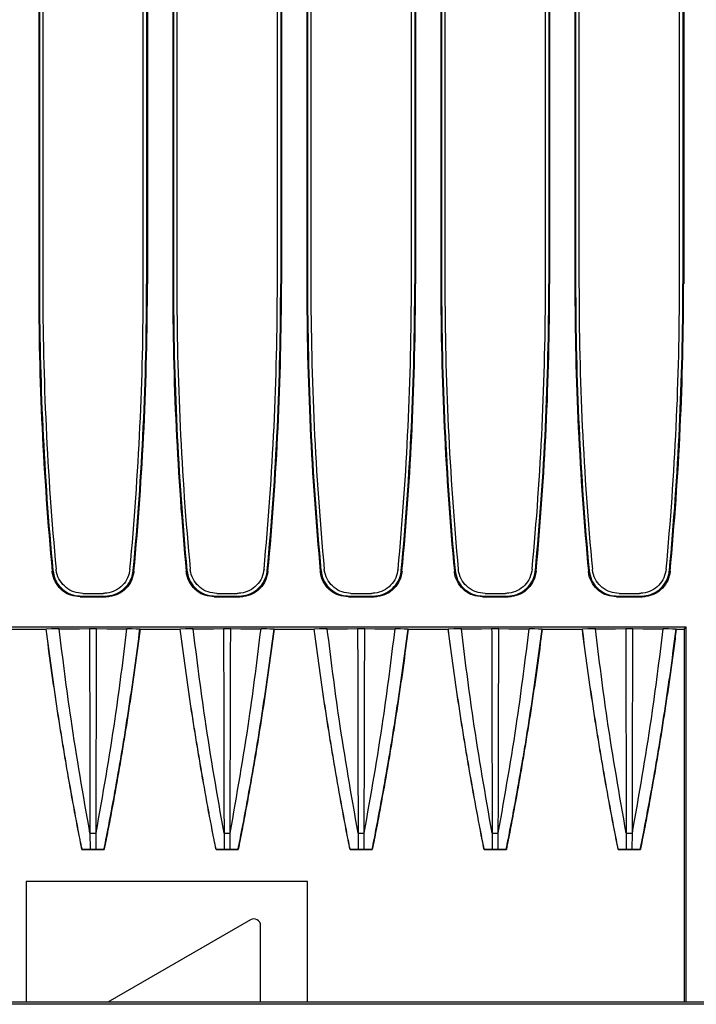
# Model space of a CAD drawing. Header units: millimetres. Extents: x 25 to 1935, y 715 to 2336.
# Tile 206 of 252: x 1725 to 1735, y 908 to 923. Entities that reach past the tile are written whole.
import ezdxf

# ---------------------------------------------------------------- set-up
doc = ezdxf.new("R2010")
doc.units = ezdxf.units.MM
doc.header["$LTSCALE"] = 2
doc.layers.get('0').update_dxf_attribs({"color": 2})

msp = doc.modelspace()

# ---------------------------------------------------------------- linework, layer by layer
at = {"color": 2, "linetype": 'Continuous', "lineweight": 30}
for p, q in [((1725.202, 937.272), (1725.202, 918.637)), ((1725.213, 937.26), (1725.213, 918.637)), ((1725.263, 937.22), (1725.263, 918.637)), ((1726.763, 918.637), (1726.763, 937.22)), ((1726.813, 937.26), (1726.813, 918.637)), ((1726.825, 937.272), (1726.825, 918.637)), ((1727.202, 937.272), (1727.202, 918.637)), ((1727.213, 937.26), (1727.213, 918.637)), ((1727.263, 937.22), (1727.263, 918.637)), ((1728.763, 918.637), (1728.763, 937.22)), ((1728.813, 937.26), (1728.813, 918.637)), ((1728.825, 937.272), (1728.825, 918.637)), ((1729.202, 937.272), (1729.202, 918.637)), ((1729.213, 937.26), (1729.213, 918.637)), ((1729.263, 937.22), (1729.263, 918.637)), ((1730.763, 918.637), (1730.763, 937.22)), ((1730.813, 937.26), (1730.813, 918.637)), ((1730.825, 937.272), (1730.825, 918.637)), ((1731.202, 937.272), (1731.202, 918.637)), ((1731.213, 937.26), (1731.213, 918.637)), ((1731.263, 937.22), (1731.263, 918.637)), ((1732.763, 918.637), (1732.763, 937.22)), ((1732.813, 937.26), (1732.813, 918.637)), ((1732.825, 937.272), (1732.825, 918.637)), ((1733.202, 937.272), (1733.202, 918.637)), ((1733.213, 937.26), (1733.213, 918.637)), ((1733.263, 937.22), (1733.263, 918.637)), ((1734.763, 918.637), (1734.763, 937.22)), ((1734.813, 937.26), (1734.813, 918.637)), ((1734.825, 937.272), (1734.825, 918.637)), ((1725.202, 918.637), (1725.213, 918.637)), ((1726.825, 918.637), (1726.813, 918.637)), ((1727.202, 918.637), (1727.213, 918.637)), ((1728.825, 918.637), (1728.813, 918.637)), ((1729.202, 918.637), (1729.213, 918.637)), ((1730.825, 918.637), (1730.813, 918.637)), ((1731.202, 918.637), (1731.213, 918.637)), ((1732.825, 918.637), (1732.813, 918.637)), ((1733.202, 918.637), (1733.213, 918.637)), ((1734.825, 918.637), (1734.813, 918.637)), ((1725.404, 914.349), (1725.414, 914.361)), ((1726.612, 914.361), (1726.623, 914.349)), ((1727.404, 914.349), (1727.414, 914.361)), ((1728.612, 914.361), (1728.623, 914.349)), ((1729.404, 914.349), (1729.414, 914.361)), ((1730.612, 914.361), (1730.623, 914.349)), ((1731.404, 914.349), (1731.414, 914.361)), ((1732.612, 914.361), (1732.623, 914.349)), ((1733.404, 914.349), (1733.414, 914.361)), ((1734.612, 914.361), (1734.623, 914.349)), ((1725.822, 913.969), (1726.205, 913.969)), ((1725.832, 913.98), (1726.194, 913.98)), ((1725.861, 914.02), (1726.165, 914.02)), ((1727.822, 913.969), (1728.205, 913.969)), ((1727.832, 913.98), (1728.194, 913.98)), ((1727.861, 914.02), (1728.165, 914.02)), ((1729.822, 913.969), (1730.205, 913.969)), ((1729.832, 913.98), (1730.194, 913.98)), ((1729.861, 914.02), (1730.165, 914.02)), ((1731.822, 913.969), (1732.205, 913.969)), ((1731.832, 913.98), (1732.194, 913.98)), ((1731.861, 914.02), (1732.165, 914.02)), ((1733.822, 913.969), (1734.205, 913.969)), ((1733.832, 913.98), (1734.194, 913.98)), ((1733.861, 914.02), (1734.165, 914.02)), ((1719.163, 913.52), (1734.863, 913.52)), ((1734.83, 913.487), (1734.863, 913.52)), ((1734.863, 907.92), (1734.863, 913.52)), ((1724.714, 913.487), (1725.313, 913.487)), ((1725.314, 913.488), (1725.313, 913.487)), ((1726.714, 913.487), (1726.713, 913.488)), ((1726.714, 913.487), (1727.313, 913.487)), ((1727.314, 913.488), (1727.313, 913.487)), ((1728.714, 913.487), (1728.713, 913.488)), ((1728.714, 913.487), (1729.313, 913.487)), ((1729.314, 913.488), (1729.313, 913.487)), ((1730.714, 913.487), (1730.713, 913.488)), ((1730.714, 913.487), (1731.313, 913.487)), ((1731.314, 913.488), (1731.313, 913.487)), ((1732.714, 913.487), (1732.713, 913.488)), ((1732.714, 913.487), (1733.313, 913.487)), ((1733.314, 913.488), (1733.313, 913.487)), ((1734.714, 913.487), (1734.713, 913.488)), ((1734.714, 913.487), (1734.83, 913.487)), ((1734.83, 913.487), (1734.83, 907.92)), ((1725.967, 910.444), (1725.968, 910.203)), ((1726.058, 910.203), (1726.059, 910.444)), ((1727.967, 910.444), (1727.968, 910.203)), ((1728.058, 910.203), (1728.059, 910.444)), ((1729.967, 910.444), (1729.968, 910.203)), ((1730.058, 910.203), (1730.059, 910.444)), ((1731.967, 910.444), (1731.968, 910.203)), ((1732.058, 910.203), (1732.059, 910.444)), ((1733.967, 910.444), (1733.968, 910.203)), ((1734.058, 910.203), (1734.059, 910.444)), ((1725.848, 910.2), (1725.849, 910.202)), ((1725.848, 910.2), (1726.179, 910.2)), ((1726.178, 910.202), (1726.179, 910.2)), ((1727.848, 910.2), (1727.849, 910.202)), ((1727.848, 910.2), (1728.179, 910.2)), ((1728.178, 910.202), (1728.179, 910.2)), ((1729.848, 910.2), (1729.849, 910.202)), ((1729.848, 910.2), (1730.179, 910.2)), ((1730.178, 910.202), (1730.179, 910.2)), ((1731.848, 910.2), (1731.849, 910.202)), ((1731.848, 910.2), (1732.179, 910.2)), ((1732.178, 910.202), (1732.179, 910.2)), ((1733.848, 910.2), (1733.849, 910.202)), ((1733.848, 910.2), (1734.179, 910.2)), ((1734.178, 910.202), (1734.179, 910.2)), ((1729.213, 909.72), (1725.013, 909.72)), ((1725.013, 909.72), (1725.013, 907.92)), ((1729.213, 907.92), (1729.213, 909.72)), ((1728.363, 909.15), (1726.233, 907.92)), ((1728.513, 907.92), (1728.513, 909.064)), ((1766.213, 907.889), (1659.814, 907.889)), ((1766.199, 907.92), (1659.827, 907.92))]:
    msp.add_line(p, q, dxfattribs=at)
at = {"color": 2, "linetype": 'Continuous', "lineweight": 30, "flags": 128}
for points in [[(1725.832, 913.98), (1725.827, 913.975), (1725.822, 913.969)], [(1726.205, 913.969), (1726.199, 913.975), (1726.194, 913.98)], [(1727.832, 913.98), (1727.827, 913.975), (1727.822, 913.969)], [(1728.205, 913.969), (1728.199, 913.975), (1728.194, 913.98)], [(1729.832, 913.98), (1729.827, 913.975), (1729.822, 913.969)], [(1730.205, 913.969), (1730.199, 913.975), (1730.194, 913.98)], [(1731.832, 913.98), (1731.827, 913.975), (1731.822, 913.969)], [(1732.205, 913.969), (1732.199, 913.975), (1732.194, 913.98)], [(1733.832, 913.98), (1733.827, 913.975), (1733.822, 913.969)], [(1734.205, 913.969), (1734.199, 913.975), (1734.194, 913.98)], [(1725.508, 913.49), (1725.451, 913.489), (1725.394, 913.489), (1725.314, 913.488)], [(1725.508, 913.49), (1725.658, 913.492), (1725.809, 913.493), (1725.96, 913.495)], [(1726.067, 913.495), (1726.217, 913.493), (1726.368, 913.492), (1726.519, 913.49)], [(1726.713, 913.488), (1726.656, 913.488), (1726.599, 913.489), (1726.519, 913.49)], [(1727.508, 913.49), (1727.451, 913.489), (1727.394, 913.489), (1727.314, 913.488)], [(1727.508, 913.49), (1727.658, 913.492), (1727.809, 913.493), (1727.96, 913.495)], [(1728.067, 913.495), (1728.217, 913.493), (1728.368, 913.492), (1728.519, 913.49)], [(1728.713, 913.488), (1728.656, 913.488), (1728.599, 913.489), (1728.519, 913.49)], [(1729.508, 913.49), (1729.451, 913.489), (1729.394, 913.489), (1729.314, 913.488)], [(1729.508, 913.49), (1729.658, 913.492), (1729.809, 913.493), (1729.96, 913.495)], [(1730.067, 913.495), (1730.217, 913.493), (1730.368, 913.492), (1730.519, 913.49)], [(1730.713, 913.488), (1730.656, 913.488), (1730.599, 913.489), (1730.519, 913.49)], [(1731.508, 913.49), (1731.451, 913.489), (1731.394, 913.489), (1731.314, 913.488)], [(1731.508, 913.49), (1731.658, 913.492), (1731.809, 913.493), (1731.96, 913.495)], [(1732.067, 913.495), (1732.217, 913.493), (1732.368, 913.492), (1732.519, 913.49)], [(1732.713, 913.488), (1732.656, 913.488), (1732.599, 913.489), (1732.519, 913.49)], [(1733.508, 913.49), (1733.451, 913.489), (1733.394, 913.489), (1733.314, 913.488)], [(1733.508, 913.49), (1733.658, 913.492), (1733.809, 913.493), (1733.96, 913.495)], [(1734.067, 913.495), (1734.217, 913.493), (1734.368, 913.492), (1734.519, 913.49)], [(1734.713, 913.488), (1734.656, 913.488), (1734.599, 913.489), (1734.519, 913.49)], [(1725.849, 910.202), (1725.908, 910.202), (1725.968, 910.203)], [(1726.058, 910.203), (1726.118, 910.202), (1726.178, 910.202)], [(1727.849, 910.202), (1727.908, 910.202), (1727.968, 910.203)], [(1728.058, 910.203), (1728.118, 910.202), (1728.178, 910.202)], [(1729.849, 910.202), (1729.908, 910.202), (1729.968, 910.203)], [(1730.058, 910.203), (1730.118, 910.202), (1730.178, 910.202)], [(1731.849, 910.202), (1731.908, 910.202), (1731.968, 910.203)], [(1732.058, 910.203), (1732.118, 910.202), (1732.178, 910.202)], [(1733.849, 910.202), (1733.908, 910.202), (1733.968, 910.203)], [(1734.058, 910.203), (1734.118, 910.202), (1734.178, 910.202)]]:
    msp.add_lwpolyline(points, dxfattribs=at)
at = {"color": 2, "linetype": 'Continuous', "lineweight": 30}
for centre, radius, start, end in [((1770.813, 918.637), 45.611, 180, 185.3934), ((1770.813, 918.637), 45.6, 180, 185.3802), ((1770.813, 918.637), 45.55, 180, 185.3582), ((1681.213, 918.637), 45.55, 354.6418, 0), ((1681.213, 918.637), 45.6, 354.6198, 0), ((1681.213, 918.637), 45.611, 354.6066, 0), ((1772.813, 918.637), 45.611, 180, 185.3934), ((1772.813, 918.637), 45.6, 180, 185.3802), ((1772.813, 918.637), 45.55, 180, 185.3582), ((1683.213, 918.637), 45.55, 354.6418, 0), ((1683.213, 918.637), 45.6, 354.6198, 0), ((1683.213, 918.637), 45.611, 354.6066, 0), ((1774.813, 918.637), 45.611, 180, 185.3934), ((1774.813, 918.637), 45.6, 180, 185.3802), ((1774.813, 918.637), 45.55, 180, 185.3582), ((1685.213, 918.637), 45.55, 354.6418, 0), ((1685.213, 918.637), 45.6, 354.6198, 0), ((1685.213, 918.637), 45.611, 354.6066, 0), ((1776.813, 918.637), 45.611, 180, 185.3934), ((1776.813, 918.637), 45.6, 180, 185.3802), ((1776.813, 918.637), 45.55, 180, 185.3582), ((1687.213, 918.637), 45.55, 354.6418, 0), ((1687.213, 918.637), 45.6, 354.6198, 0), ((1687.213, 918.637), 45.611, 354.6066, 0), ((1778.813, 918.637), 45.611, 180, 185.3934), ((1778.813, 918.637), 45.6, 180, 185.3802), ((1778.813, 918.637), 45.55, 180, 185.3582), ((1689.213, 918.637), 45.55, 354.6418, 0), ((1689.213, 918.637), 45.6, 354.6198, 0), ((1689.213, 918.637), 45.611, 354.6066, 0), ((1728.413, 909.064), 0.1, 0, 120)]:
    msp.add_arc(centre, radius, start, end, dxfattribs=at)
for points, knots in [([(1725.822, 913.969), (1725.774, 913.974), (1725.68, 913.983), (1725.554, 914.055), (1725.459, 914.162), (1725.415, 914.268), (1725.406, 914.332), (1725.404, 914.349)], [0, 0, 0, 0, 0.228399, 0.456799, 0.685167, 0.913525, 1, 1, 1, 1]), ([(1725.414, 914.361), (1725.423, 914.314), (1725.441, 914.221), (1725.525, 914.103), (1725.64, 914.018), (1725.749, 913.984), (1725.814, 913.981), (1725.832, 913.98)], [0, 0, 0, 0, 0.228363, 0.456727, 0.685059, 0.913382, 1, 1, 1, 1]), ([(1725.861, 914.02), (1725.816, 914.025), (1725.726, 914.034), (1725.606, 914.103), (1725.515, 914.204), (1725.473, 914.305), (1725.464, 914.366), (1725.462, 914.383)], [0, 0, 0, 0, 0.22861, 0.457225, 0.685714, 0.913942, 1, 1, 1, 1]), ([(1726.564, 914.383), (1726.555, 914.339), (1726.538, 914.25), (1726.458, 914.137), (1726.349, 914.057), (1726.245, 914.024), (1726.183, 914.021), (1726.165, 914.02)], [0, 0, 0, 0, 0.227964, 0.455923, 0.684031, 0.912408, 1, 1, 1, 1]), ([(1726.194, 913.98), (1726.241, 913.985), (1726.336, 913.994), (1726.462, 914.067), (1726.557, 914.173), (1726.601, 914.279), (1726.61, 914.343), (1726.612, 914.361)], [0, 0, 0, 0, 0.228363, 0.456727, 0.685059, 0.913382, 1, 1, 1, 1]), ([(1726.623, 914.349), (1726.614, 914.303), (1726.595, 914.21), (1726.512, 914.091), (1726.397, 914.007), (1726.287, 913.972), (1726.222, 913.97), (1726.205, 913.969)], [0, 0, 0, 0, 0.228399, 0.456799, 0.685167, 0.913525, 1, 1, 1, 1]), ([(1727.822, 913.969), (1727.774, 913.974), (1727.68, 913.983), (1727.554, 914.055), (1727.459, 914.162), (1727.415, 914.268), (1727.406, 914.332), (1727.404, 914.349)], [0, 0, 0, 0, 0.228399, 0.456799, 0.685167, 0.913525, 1, 1, 1, 1]), ([(1727.414, 914.361), (1727.423, 914.314), (1727.441, 914.221), (1727.525, 914.103), (1727.64, 914.018), (1727.749, 913.984), (1727.814, 913.981), (1727.832, 913.98)], [0, 0, 0, 0, 0.228363, 0.456727, 0.685059, 0.913382, 1, 1, 1, 1]), ([(1727.861, 914.02), (1727.816, 914.025), (1727.726, 914.034), (1727.606, 914.103), (1727.515, 914.204), (1727.473, 914.305), (1727.464, 914.366), (1727.462, 914.383)], [0, 0, 0, 0, 0.2286101, 0.4572245, 0.685714, 0.9139416, 1, 1, 1, 1]), ([(1728.564, 914.383), (1728.555, 914.339), (1728.538, 914.25), (1728.458, 914.137), (1728.349, 914.057), (1728.245, 914.024), (1728.183, 914.021), (1728.165, 914.02)], [0, 0, 0, 0, 0.227964, 0.455923, 0.684031, 0.912408, 1, 1, 1, 1]), ([(1728.194, 913.98), (1728.241, 913.985), (1728.336, 913.994), (1728.462, 914.067), (1728.557, 914.173), (1728.601, 914.279), (1728.61, 914.343), (1728.612, 914.361)], [0, 0, 0, 0, 0.228363, 0.456727, 0.685059, 0.913382, 1, 1, 1, 1]), ([(1728.623, 914.349), (1728.614, 914.303), (1728.595, 914.21), (1728.512, 914.091), (1728.397, 914.007), (1728.287, 913.972), (1728.222, 913.97), (1728.205, 913.969)], [0, 0, 0, 0, 0.228399, 0.456799, 0.685167, 0.913525, 1, 1, 1, 1]), ([(1729.822, 913.969), (1729.774, 913.974), (1729.68, 913.983), (1729.554, 914.055), (1729.459, 914.162), (1729.415, 914.268), (1729.406, 914.332), (1729.404, 914.349)], [0, 0, 0, 0, 0.228399, 0.456799, 0.685167, 0.913525, 1, 1, 1, 1]), ([(1729.414, 914.361), (1729.423, 914.314), (1729.441, 914.221), (1729.525, 914.103), (1729.64, 914.018), (1729.749, 913.984), (1729.814, 913.981), (1729.832, 913.98)], [0, 0, 0, 0, 0.228363, 0.456727, 0.685059, 0.913382, 1, 1, 1, 1]), ([(1729.861, 914.02), (1729.816, 914.025), (1729.726, 914.034), (1729.606, 914.103), (1729.515, 914.204), (1729.473, 914.305), (1729.464, 914.366), (1729.462, 914.383)], [0, 0, 0, 0, 0.2286101, 0.4572245, 0.685714, 0.9139416, 1, 1, 1, 1]), ([(1730.564, 914.383), (1730.555, 914.339), (1730.538, 914.25), (1730.458, 914.137), (1730.349, 914.057), (1730.245, 914.024), (1730.183, 914.021), (1730.165, 914.02)], [0, 0, 0, 0, 0.227964, 0.4559225, 0.684031, 0.9124081, 1, 1, 1, 1]), ([(1730.194, 913.98), (1730.241, 913.985), (1730.336, 913.994), (1730.462, 914.067), (1730.557, 914.173), (1730.601, 914.279), (1730.61, 914.343), (1730.612, 914.361)], [0, 0, 0, 0, 0.228363, 0.456727, 0.685059, 0.913382, 1, 1, 1, 1]), ([(1730.623, 914.349), (1730.614, 914.303), (1730.595, 914.21), (1730.512, 914.091), (1730.397, 914.007), (1730.287, 913.972), (1730.222, 913.97), (1730.205, 913.969)], [0, 0, 0, 0, 0.228399, 0.456799, 0.685167, 0.913525, 1, 1, 1, 1]), ([(1731.822, 913.969), (1731.774, 913.974), (1731.68, 913.983), (1731.554, 914.055), (1731.459, 914.162), (1731.415, 914.268), (1731.406, 914.332), (1731.404, 914.349)], [0, 0, 0, 0, 0.228399, 0.456799, 0.685167, 0.913525, 1, 1, 1, 1]), ([(1731.414, 914.361), (1731.423, 914.314), (1731.441, 914.221), (1731.525, 914.103), (1731.64, 914.018), (1731.749, 913.984), (1731.814, 913.981), (1731.832, 913.98)], [0, 0, 0, 0, 0.2283629, 0.4567272, 0.6850593, 0.9133824, 1, 1, 1, 1]), ([(1731.861, 914.02), (1731.816, 914.025), (1731.726, 914.034), (1731.606, 914.103), (1731.515, 914.204), (1731.473, 914.305), (1731.464, 914.366), (1731.462, 914.383)], [0, 0, 0, 0, 0.2286101, 0.4572245, 0.685714, 0.9139416, 1, 1, 1, 1]), ([(1732.564, 914.383), (1732.555, 914.339), (1732.538, 914.25), (1732.458, 914.137), (1732.349, 914.057), (1732.245, 914.024), (1732.183, 914.021), (1732.165, 914.02)], [0, 0, 0, 0, 0.227964, 0.455923, 0.684031, 0.912408, 1, 1, 1, 1]), ([(1732.194, 913.98), (1732.241, 913.985), (1732.336, 913.994), (1732.462, 914.067), (1732.557, 914.173), (1732.601, 914.279), (1732.61, 914.343), (1732.612, 914.361)], [0, 0, 0, 0, 0.228363, 0.456727, 0.685059, 0.913382, 1, 1, 1, 1]), ([(1732.623, 914.349), (1732.614, 914.303), (1732.595, 914.21), (1732.512, 914.091), (1732.397, 914.007), (1732.287, 913.972), (1732.222, 913.97), (1732.205, 913.969)], [0, 0, 0, 0, 0.228399, 0.456799, 0.685167, 0.913525, 1, 1, 1, 1]), ([(1733.822, 913.969), (1733.774, 913.974), (1733.68, 913.983), (1733.554, 914.055), (1733.459, 914.162), (1733.415, 914.268), (1733.406, 914.332), (1733.404, 914.349)], [0, 0, 0, 0, 0.228399, 0.456799, 0.685167, 0.913525, 1, 1, 1, 1]), ([(1733.414, 914.361), (1733.423, 914.314), (1733.441, 914.221), (1733.525, 914.103), (1733.64, 914.018), (1733.749, 913.984), (1733.814, 913.981), (1733.832, 913.98)], [0, 0, 0, 0, 0.228363, 0.456727, 0.685059, 0.913382, 1, 1, 1, 1]), ([(1733.861, 914.02), (1733.816, 914.025), (1733.726, 914.034), (1733.606, 914.103), (1733.515, 914.204), (1733.473, 914.305), (1733.464, 914.366), (1733.462, 914.383)], [0, 0, 0, 0, 0.22861, 0.457225, 0.685714, 0.913942, 1, 1, 1, 1]), ([(1734.564, 914.383), (1734.555, 914.339), (1734.538, 914.25), (1734.458, 914.137), (1734.349, 914.057), (1734.245, 914.024), (1734.183, 914.021), (1734.165, 914.02)], [0, 0, 0, 0, 0.227964, 0.455923, 0.684031, 0.912408, 1, 1, 1, 1]), ([(1734.194, 913.98), (1734.241, 913.985), (1734.336, 913.994), (1734.462, 914.067), (1734.557, 914.173), (1734.601, 914.279), (1734.61, 914.343), (1734.612, 914.361)], [0, 0, 0, 0, 0.228363, 0.456727, 0.685059, 0.913382, 1, 1, 1, 1]), ([(1734.623, 914.349), (1734.614, 914.303), (1734.595, 914.21), (1734.512, 914.091), (1734.397, 914.007), (1734.287, 913.972), (1734.222, 913.97), (1734.205, 913.969)], [0, 0, 0, 0, 0.228399, 0.456799, 0.685167, 0.913525, 1, 1, 1, 1]), ([(1725.848, 910.2), (1725.838, 910.248), (1725.791, 910.484), (1725.711, 910.91), (1725.627, 911.384), (1725.563, 911.764), (1725.502, 912.145), (1725.444, 912.526), (1725.376, 913.005), (1725.338, 913.294), (1725.313, 913.487)], [0, 0, 0, 0, 0.043391, 0.216956, 0.390522, 0.477304, 0.564085, 0.737651, 0.824433, 1, 1, 1, 1]), ([(1725.849, 910.202), (1725.839, 910.249), (1725.792, 910.485), (1725.712, 910.911), (1725.628, 911.385), (1725.564, 911.766), (1725.503, 912.146), (1725.445, 912.527), (1725.377, 913.006), (1725.339, 913.295), (1725.314, 913.488)], [0, 0, 0, 0, 0.043394, 0.216972, 0.390551, 0.477339, 0.564127, 0.737705, 0.824494, 1, 1, 1, 1]), ([(1725.967, 910.444), (1725.868, 911.011), (1725.69, 912.023), (1725.563, 913.042), (1725.508, 913.49)], [0, 0, 0, 0, 0.560132, 1, 1, 1, 1]), ([(1725.96, 913.495), (1725.97, 913.495), (1725.987, 913.495), (1726.017, 913.495), (1726.043, 913.495), (1726.06, 913.495), (1726.067, 913.495)], [0, 0, 0, 0, 0.297111, 0.499955, 0.797047, 1, 1, 1, 1]), ([(1725.96, 913.495), (1725.961, 913.196), (1725.963, 912.423), (1725.965, 911.646), (1725.966, 911.049), (1725.966, 910.868), (1725.967, 910.628), (1725.967, 910.506), (1725.967, 910.445)], [0, 0, 0, 0, 0.294141, 0.7605, 0.763825, 0.880829, 0.939331, 1, 1, 1, 1]), ([(1726.059, 910.445), (1726.059, 910.504), (1726.06, 910.8), (1726.061, 911.516), (1726.064, 912.474), (1726.066, 913.194), (1726.067, 913.495)], [0, 0, 0, 0, 0.058295, 0.291474, 0.704193, 1, 1, 1, 1]), ([(1726.059, 910.444), (1726.159, 911.011), (1726.337, 912.022), (1726.464, 913.042), (1726.519, 913.49)], [0, 0, 0, 0, 0.560079, 1, 1, 1, 1]), ([(1726.178, 910.202), (1726.187, 910.249), (1726.234, 910.485), (1726.315, 910.911), (1726.399, 911.385), (1726.463, 911.765), (1726.524, 912.146), (1726.582, 912.527), (1726.65, 913.006), (1726.688, 913.295), (1726.713, 913.488)], [0, 0, 0, 0, 0.043393, 0.216968, 0.390544, 0.47733, 0.564117, 0.737692, 0.824478, 1, 1, 1, 1]), ([(1726.714, 913.487), (1726.708, 913.439), (1726.677, 913.2), (1726.632, 912.866), (1726.562, 912.389), (1726.503, 912.009), (1726.441, 911.628), (1726.376, 911.248), (1726.308, 910.869), (1726.236, 910.488), (1726.198, 910.297), (1726.179, 910.2)], [0, 0, 0, 0, 0.04339, 0.216952, 0.303732, 0.477295, 0.564075, 0.650855, 0.824417, 0.911197, 1, 1, 1, 1]), ([(1727.848, 910.2), (1727.838, 910.248), (1727.791, 910.484), (1727.711, 910.91), (1727.627, 911.384), (1727.563, 911.764), (1727.502, 912.145), (1727.444, 912.526), (1727.376, 913.005), (1727.338, 913.294), (1727.313, 913.487)], [0, 0, 0, 0, 0.043391, 0.216956, 0.390522, 0.477304, 0.564085, 0.737651, 0.824433, 1, 1, 1, 1]), ([(1727.849, 910.202), (1727.839, 910.249), (1727.792, 910.485), (1727.712, 910.911), (1727.628, 911.385), (1727.564, 911.766), (1727.503, 912.146), (1727.445, 912.527), (1727.377, 913.006), (1727.339, 913.295), (1727.314, 913.488)], [0, 0, 0, 0, 0.043394, 0.216972, 0.390551, 0.477339, 0.564127, 0.737705, 0.824494, 1, 1, 1, 1]), ([(1727.967, 910.444), (1727.868, 911.011), (1727.69, 912.023), (1727.563, 913.042), (1727.508, 913.49)], [0, 0, 0, 0, 0.560132, 1, 1, 1, 1]), ([(1727.96, 913.495), (1727.97, 913.495), (1727.987, 913.495), (1728.017, 913.495), (1728.043, 913.495), (1728.06, 913.495), (1728.067, 913.495)], [0, 0, 0, 0, 0.297111, 0.499955, 0.797047, 1, 1, 1, 1]), ([(1727.96, 913.495), (1727.961, 913.196), (1727.963, 912.423), (1727.965, 911.646), (1727.966, 911.049), (1727.966, 910.868), (1727.967, 910.628), (1727.967, 910.506), (1727.967, 910.445)], [0, 0, 0, 0, 0.294141, 0.7605, 0.763825, 0.880829, 0.939331, 1, 1, 1, 1]), ([(1728.059, 910.445), (1728.059, 910.504), (1728.06, 910.8), (1728.061, 911.516), (1728.064, 912.474), (1728.066, 913.194), (1728.067, 913.495)], [0, 0, 0, 0, 0.0582949, 0.2914744, 0.7041934, 1, 1, 1, 1]), ([(1728.059, 910.444), (1728.159, 911.011), (1728.337, 912.022), (1728.464, 913.042), (1728.519, 913.49)], [0, 0, 0, 0, 0.560079, 1, 1, 1, 1]), ([(1728.178, 910.202), (1728.187, 910.249), (1728.234, 910.485), (1728.315, 910.911), (1728.399, 911.385), (1728.463, 911.765), (1728.524, 912.146), (1728.582, 912.527), (1728.65, 913.006), (1728.688, 913.295), (1728.713, 913.488)], [0, 0, 0, 0, 0.043393, 0.216968, 0.390544, 0.47733, 0.564117, 0.737692, 0.824478, 1, 1, 1, 1]), ([(1728.714, 913.487), (1728.708, 913.439), (1728.677, 913.2), (1728.632, 912.866), (1728.562, 912.389), (1728.503, 912.009), (1728.441, 911.628), (1728.376, 911.248), (1728.308, 910.869), (1728.236, 910.488), (1728.198, 910.297), (1728.179, 910.2)], [0, 0, 0, 0, 0.04339, 0.216952, 0.303732, 0.477295, 0.564075, 0.650855, 0.824417, 0.911197, 1, 1, 1, 1]), ([(1729.848, 910.2), (1729.838, 910.248), (1729.791, 910.484), (1729.711, 910.91), (1729.627, 911.384), (1729.563, 911.764), (1729.502, 912.145), (1729.444, 912.526), (1729.376, 913.005), (1729.338, 913.294), (1729.313, 913.487)], [0, 0, 0, 0, 0.043391, 0.216956, 0.390522, 0.477304, 0.564085, 0.737651, 0.824433, 1, 1, 1, 1]), ([(1729.849, 910.202), (1729.839, 910.249), (1729.792, 910.485), (1729.712, 910.911), (1729.628, 911.385), (1729.564, 911.766), (1729.503, 912.146), (1729.445, 912.527), (1729.377, 913.006), (1729.339, 913.295), (1729.314, 913.488)], [0, 0, 0, 0, 0.043394, 0.216972, 0.390551, 0.477339, 0.564127, 0.737705, 0.824494, 1, 1, 1, 1]), ([(1729.967, 910.444), (1729.868, 911.011), (1729.69, 912.023), (1729.563, 913.042), (1729.508, 913.49)], [0, 0, 0, 0, 0.560132, 1, 1, 1, 1]), ([(1729.96, 913.495), (1729.97, 913.495), (1729.987, 913.495), (1730.017, 913.495), (1730.043, 913.495), (1730.06, 913.495), (1730.067, 913.495)], [0, 0, 0, 0, 0.297111, 0.499955, 0.797047, 1, 1, 1, 1]), ([(1729.96, 913.495), (1729.961, 913.196), (1729.963, 912.423), (1729.965, 911.646), (1729.966, 911.049), (1729.966, 910.868), (1729.967, 910.628), (1729.967, 910.506), (1729.967, 910.445)], [0, 0, 0, 0, 0.294141, 0.7605004, 0.7638251, 0.880829, 0.9393309, 1, 1, 1, 1]), ([(1730.059, 910.445), (1730.059, 910.504), (1730.06, 910.8), (1730.061, 911.516), (1730.064, 912.474), (1730.066, 913.194), (1730.067, 913.495)], [0, 0, 0, 0, 0.0582949, 0.2914744, 0.7041934, 1, 1, 1, 1]), ([(1730.059, 910.444), (1730.159, 911.011), (1730.337, 912.022), (1730.464, 913.042), (1730.519, 913.49)], [0, 0, 0, 0, 0.560079, 1, 1, 1, 1]), ([(1730.178, 910.202), (1730.187, 910.249), (1730.234, 910.485), (1730.315, 910.911), (1730.399, 911.385), (1730.463, 911.765), (1730.524, 912.146), (1730.582, 912.527), (1730.65, 913.006), (1730.688, 913.295), (1730.713, 913.488)], [0, 0, 0, 0, 0.043393, 0.216968, 0.390544, 0.47733, 0.564117, 0.737692, 0.824478, 1, 1, 1, 1]), ([(1730.714, 913.487), (1730.708, 913.439), (1730.677, 913.2), (1730.632, 912.866), (1730.562, 912.389), (1730.503, 912.009), (1730.441, 911.628), (1730.376, 911.248), (1730.308, 910.869), (1730.236, 910.488), (1730.198, 910.297), (1730.179, 910.2)], [0, 0, 0, 0, 0.04339, 0.216952, 0.303732, 0.477295, 0.564075, 0.650855, 0.824417, 0.911197, 1, 1, 1, 1]), ([(1731.848, 910.2), (1731.838, 910.248), (1731.791, 910.484), (1731.711, 910.91), (1731.627, 911.384), (1731.563, 911.764), (1731.502, 912.145), (1731.444, 912.526), (1731.376, 913.005), (1731.338, 913.294), (1731.313, 913.487)], [0, 0, 0, 0, 0.043391, 0.216956, 0.390522, 0.477304, 0.564085, 0.737651, 0.824433, 1, 1, 1, 1]), ([(1731.849, 910.202), (1731.839, 910.249), (1731.792, 910.485), (1731.712, 910.911), (1731.628, 911.385), (1731.564, 911.766), (1731.503, 912.146), (1731.445, 912.527), (1731.377, 913.006), (1731.339, 913.295), (1731.314, 913.488)], [0, 0, 0, 0, 0.043394, 0.216972, 0.390551, 0.477339, 0.564127, 0.737705, 0.824494, 1, 1, 1, 1]), ([(1731.967, 910.444), (1731.868, 911.011), (1731.69, 912.023), (1731.563, 913.042), (1731.508, 913.49)], [0, 0, 0, 0, 0.560132, 1, 1, 1, 1]), ([(1731.96, 913.495), (1731.97, 913.495), (1731.987, 913.495), (1732.017, 913.495), (1732.043, 913.495), (1732.06, 913.495), (1732.067, 913.495)], [0, 0, 0, 0, 0.297111, 0.499955, 0.797047, 1, 1, 1, 1]), ([(1731.96, 913.495), (1731.961, 913.196), (1731.963, 912.423), (1731.965, 911.646), (1731.966, 911.049), (1731.966, 910.868), (1731.967, 910.628), (1731.967, 910.506), (1731.967, 910.445)], [0, 0, 0, 0, 0.294141, 0.7605, 0.763825, 0.880829, 0.939331, 1, 1, 1, 1]), ([(1732.059, 910.445), (1732.059, 910.504), (1732.06, 910.8), (1732.061, 911.516), (1732.064, 912.474), (1732.066, 913.194), (1732.067, 913.495)], [0, 0, 0, 0, 0.0582949, 0.2914744, 0.7041934, 1, 1, 1, 1]), ([(1732.059, 910.444), (1732.159, 911.011), (1732.337, 912.022), (1732.464, 913.042), (1732.519, 913.49)], [0, 0, 0, 0, 0.560079, 1, 1, 1, 1]), ([(1732.178, 910.202), (1732.187, 910.249), (1732.234, 910.485), (1732.315, 910.911), (1732.399, 911.385), (1732.463, 911.765), (1732.524, 912.146), (1732.582, 912.527), (1732.65, 913.006), (1732.688, 913.295), (1732.713, 913.488)], [0, 0, 0, 0, 0.043393, 0.216968, 0.390544, 0.47733, 0.564117, 0.737692, 0.824478, 1, 1, 1, 1]), ([(1732.714, 913.487), (1732.708, 913.439), (1732.677, 913.2), (1732.632, 912.866), (1732.562, 912.389), (1732.503, 912.009), (1732.441, 911.628), (1732.376, 911.248), (1732.308, 910.869), (1732.236, 910.488), (1732.198, 910.297), (1732.179, 910.2)], [0, 0, 0, 0, 0.04339, 0.216952, 0.303732, 0.477295, 0.564075, 0.650855, 0.824417, 0.911197, 1, 1, 1, 1]), ([(1733.848, 910.2), (1733.838, 910.248), (1733.791, 910.484), (1733.711, 910.91), (1733.627, 911.384), (1733.563, 911.764), (1733.502, 912.145), (1733.444, 912.526), (1733.376, 913.005), (1733.338, 913.294), (1733.313, 913.487)], [0, 0, 0, 0, 0.0433907, 0.2169564, 0.3905221, 0.4773038, 0.5640854, 0.7376511, 0.8244328, 1, 1, 1, 1]), ([(1733.849, 910.202), (1733.839, 910.249), (1733.792, 910.485), (1733.712, 910.911), (1733.628, 911.385), (1733.564, 911.766), (1733.503, 912.146), (1733.445, 912.527), (1733.377, 913.006), (1733.339, 913.295), (1733.314, 913.488)], [0, 0, 0, 0, 0.043394, 0.216972, 0.390551, 0.477339, 0.564127, 0.737705, 0.824494, 1, 1, 1, 1]), ([(1733.967, 910.444), (1733.868, 911.011), (1733.69, 912.023), (1733.563, 913.042), (1733.508, 913.49)], [0, 0, 0, 0, 0.560132, 1, 1, 1, 1]), ([(1733.96, 913.495), (1733.97, 913.495), (1733.987, 913.495), (1734.017, 913.495), (1734.043, 913.495), (1734.06, 913.495), (1734.067, 913.495)], [0, 0, 0, 0, 0.297111, 0.499955, 0.797047, 1, 1, 1, 1]), ([(1733.96, 913.495), (1733.961, 913.196), (1733.963, 912.423), (1733.965, 911.646), (1733.966, 911.049), (1733.966, 910.868), (1733.967, 910.628), (1733.967, 910.506), (1733.967, 910.445)], [0, 0, 0, 0, 0.294141, 0.7605, 0.763825, 0.880829, 0.939331, 1, 1, 1, 1]), ([(1734.059, 910.445), (1734.059, 910.504), (1734.06, 910.8), (1734.061, 911.516), (1734.064, 912.474), (1734.066, 913.194), (1734.067, 913.495)], [0, 0, 0, 0, 0.0582949, 0.2914744, 0.7041934, 1, 1, 1, 1]), ([(1734.059, 910.444), (1734.159, 911.011), (1734.337, 912.022), (1734.464, 913.042), (1734.519, 913.49)], [0, 0, 0, 0, 0.560079, 1, 1, 1, 1]), ([(1734.178, 910.202), (1734.187, 910.249), (1734.234, 910.485), (1734.315, 910.911), (1734.399, 911.385), (1734.463, 911.765), (1734.524, 912.146), (1734.582, 912.527), (1734.65, 913.006), (1734.688, 913.295), (1734.713, 913.488)], [0, 0, 0, 0, 0.043393, 0.216968, 0.390544, 0.47733, 0.564117, 0.737692, 0.824478, 1, 1, 1, 1]), ([(1734.714, 913.487), (1734.708, 913.439), (1734.677, 913.2), (1734.632, 912.866), (1734.562, 912.389), (1734.503, 912.009), (1734.441, 911.628), (1734.376, 911.248), (1734.308, 910.869), (1734.236, 910.488), (1734.198, 910.297), (1734.179, 910.2)], [0, 0, 0, 0, 0.04339, 0.216952, 0.303732, 0.477295, 0.564075, 0.650855, 0.824417, 0.911197, 1, 1, 1, 1]), ([(1725.967, 910.444), (1725.975, 910.443), (1725.989, 910.443), (1726.005, 910.443), (1726.013, 910.443)], [0, 0, 0, 0, 0.5, 1, 1, 1, 1]), ([(1726.013, 910.444), (1726.013, 910.444), (1726.021, 910.444), (1726.037, 910.444), (1726.052, 910.444), (1726.059, 910.445)], [0, 0, 0, 0, 0.000242, 0.500121, 1, 1, 1, 1]), ([(1727.967, 910.444), (1727.975, 910.443), (1727.989, 910.443), (1728.005, 910.443), (1728.013, 910.443)], [0, 0, 0, 0, 0.5, 1, 1, 1, 1]), ([(1728.013, 910.444), (1728.013, 910.444), (1728.021, 910.444), (1728.037, 910.444), (1728.052, 910.444), (1728.059, 910.445)], [0, 0, 0, 0, 0.000242, 0.500121, 1, 1, 1, 1]), ([(1729.967, 910.444), (1729.975, 910.443), (1729.989, 910.443), (1730.005, 910.443), (1730.013, 910.443)], [0, 0, 0, 0, 0.5, 1, 1, 1, 1]), ([(1730.013, 910.444), (1730.013, 910.444), (1730.021, 910.444), (1730.037, 910.444), (1730.052, 910.444), (1730.059, 910.445)], [0, 0, 0, 0, 0.000242, 0.500121, 1, 1, 1, 1]), ([(1731.967, 910.444), (1731.975, 910.443), (1731.989, 910.443), (1732.005, 910.443), (1732.013, 910.443)], [0, 0, 0, 0, 0.5, 1, 1, 1, 1]), ([(1732.013, 910.444), (1732.013, 910.444), (1732.021, 910.444), (1732.037, 910.444), (1732.052, 910.444), (1732.059, 910.445)], [0, 0, 0, 0, 0.0002423, 0.5001211, 1, 1, 1, 1]), ([(1733.967, 910.444), (1733.975, 910.443), (1733.989, 910.443), (1734.005, 910.443), (1734.013, 910.443)], [0, 0, 0, 0, 0.5, 1, 1, 1, 1]), ([(1734.013, 910.444), (1734.013, 910.444), (1734.021, 910.444), (1734.037, 910.444), (1734.052, 910.444), (1734.059, 910.445)], [0, 0, 0, 0, 0.0002423, 0.5001211, 1, 1, 1, 1]), ([(1725.968, 910.203), (1725.978, 910.203), (1725.999, 910.203), (1726.032, 910.203), (1726.05, 910.203), (1726.058, 910.203)], [0, 0, 0, 0, 0.357625, 0.715278, 1, 1, 1, 1]), ([(1727.968, 910.203), (1727.978, 910.203), (1727.999, 910.203), (1728.032, 910.203), (1728.05, 910.203), (1728.058, 910.203)], [0, 0, 0, 0, 0.357625, 0.715278, 1, 1, 1, 1]), ([(1729.968, 910.203), (1729.978, 910.203), (1729.999, 910.203), (1730.032, 910.203), (1730.05, 910.203), (1730.058, 910.203)], [0, 0, 0, 0, 0.357625, 0.715278, 1, 1, 1, 1]), ([(1731.968, 910.203), (1731.978, 910.203), (1731.999, 910.203), (1732.032, 910.203), (1732.05, 910.203), (1732.058, 910.203)], [0, 0, 0, 0, 0.357625, 0.715278, 1, 1, 1, 1]), ([(1733.968, 910.203), (1733.978, 910.203), (1733.999, 910.203), (1734.032, 910.203), (1734.05, 910.203), (1734.058, 910.203)], [0, 0, 0, 0, 0.357625, 0.715278, 1, 1, 1, 1])]:
    msp.add_open_spline(points, degree=3, knots=knots, dxfattribs=at)

doc.saveas('drawing.dxf')
